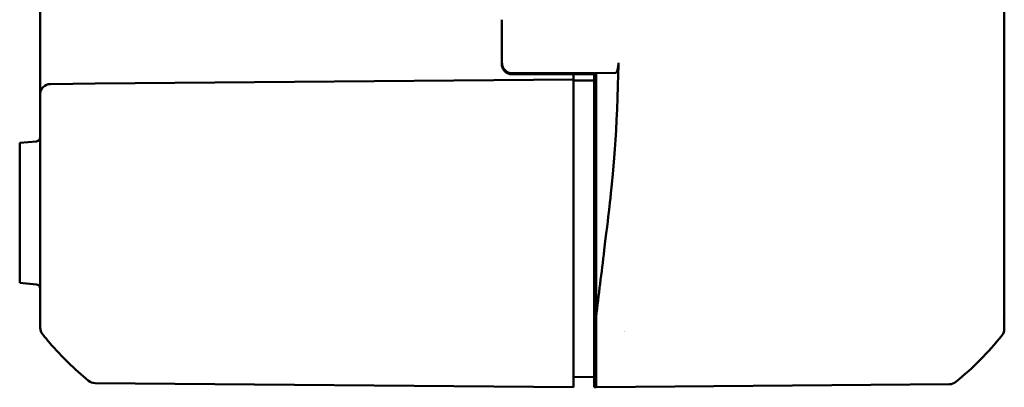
# Model space of a CAD drawing. Header units: millimetres. Extents: x 15 to 430, y 13 to 300.
# Tile 5 of 11: x 191 to 239, y 180 to 198. Entities that reach past the tile are written whole.
import ezdxf

# ---------------------------------------------------------------- set-up
doc = ezdxf.new("R2010")
doc.units = ezdxf.units.MM
doc.header["$LTSCALE"] = 1.5
doc.layers.add('Visible (ISO)', color=7, linetype='Continuous', lineweight=50)

msp = doc.modelspace()

# ---------------------------------------------------------------- linework, layer by layer
at = {"layer": 'Visible (ISO)'}
for p, q in [((238.687, 190.612), (238.687, 250.231)), ((191.687, 245.146), (191.687, 195.701)), ((214.187, 198.334), (214.187, 196.177)), ((214.202, 196.174), (214.202, 196.223)), ((191.687, 195.701), (191.687, 194.701)), ((217.687, 195.424), (194.361, 195.22)), ((214.703, 195.724), (218.787, 195.724)), ((214.704, 195.674), (218.787, 195.674)), ((217.687, 195.674), (217.687, 195.374)), ((217.687, 195.424), (217.687, 195.674)), ((217.687, 195.424), (217.687, 194.924)), ((218.687, 195.365), (217.687, 195.374)), ((218.687, 195.674), (218.687, 195.424)), ((218.687, 195.365), (218.687, 195.424)), ((218.687, 195.424), (218.787, 195.421)), ((218.687, 195.365), (218.687, 194.865)), ((219.743, 195.754), (218.787, 195.724)), ((218.787, 195.674), (218.787, 195.724)), ((218.787, 195.674), (218.787, 189.968)), ((192.183, 195.201), (194.361, 195.22)), ((217.687, 183.193), (217.687, 194.924)), ((191.687, 194.701), (191.687, 190.662)), ((218.687, 183.373), (218.687, 194.865)), ((218.787, 193.424), (218.687, 193.424)), ((191.505, 192.408), (190.687, 192.336)), ((190.687, 192.336), (190.687, 191.924)), ((218.787, 192.423), (218.687, 192.424)), ((190.687, 188.924), (190.687, 191.924)), ((218.787, 189.968), (218.787, 183.835)), ((190.687, 188.924), (190.687, 185.511)), ((191.505, 185.44), (190.687, 185.511)), ((218.687, 183.056), (218.687, 183.373)), ((218.787, 183.835), (218.787, 183.102)), ((238.577, 183.795), (238.578, 183.795)), ((191.687, 183.333), (191.687, 183.324)), ((217.687, 183.193), (217.687, 182.881)), ((217.687, 180.608), (217.687, 182.881)), ((218.687, 183.056), (218.687, 181.119)), ((218.787, 182.926), (218.687, 182.926)), ((218.787, 183.102), (218.787, 182.894)), ((218.787, 180.586), (218.787, 182.894)), ((220.187, 183.13), (220.187, 183.131)), ((238.687, 183.271), (238.687, 183.287)), ((218.687, 181.003), (218.687, 181.119)), ((218.687, 180.954), (218.687, 181.003)), ((194.044, 180.744), (194.05, 180.739)), ((194.361, 180.627), (217.687, 180.424)), ((217.687, 180.924), (218.687, 180.932)), ((217.687, 180.608), (217.687, 180.496)), ((217.687, 180.443), (217.687, 180.496)), ((218.687, 180.424), (218.687, 180.954)), ((218.787, 180.474), (218.787, 180.586)), ((218.787, 180.424), (236.014, 180.575)), ((217.687, 180.443), (217.687, 180.424)), ((218.787, 180.424), (218.687, 180.424)), ((218.787, 180.474), (218.787, 180.424))]:
    msp.add_line(p, q, dxfattribs=at)
for centre, radius, start, end in [((192.187, 194.701), 0.5, 90.5, 180), ((191.487, 192.607), 0.2, 275, 0), ((191.487, 185.24), 0.2, 0, 85), ((194.365, 181.127), 0.5, 230.8737, 269.5)]:
    msp.add_arc(centre, radius, start, end, dxfattribs=at)
for centre, major_axis, ratio, start_param, end_param in [((218.687, 196.177), (-4.5, 0), 0.007755, 0, 0.000762), ((192.187, 183.324), (-0.481, 0.135), 0.999987, 0.274252, 0.948393), ((219.887, 183.227), (0.3, 0), 0.982697, 5.945904, 5.947987), ((226.852, 192.331), (10.611, -10.619), 0.998486, 6.180918, 6.394883), ((238.187, 183.272), (-0.349, 0.358), 0.998485, 3.265455, 3.938795), ((236.009, 181.075), (-0.349, 0.358), 0.998485, 2.37824, 3.051491)]:
    msp.add_ellipse(centre, major_axis=major_axis, ratio=ratio, start_param=start_param, end_param=end_param, dxfattribs=at)
for points, knots in [([(214.658, 195.676), (214.645, 195.677), (214.632, 195.678), (214.598, 195.684), (214.589, 195.686), (214.56, 195.693), (214.539, 195.699), (214.499, 195.714), (214.48, 195.722), (214.435, 195.745), (214.408, 195.761), (214.348, 195.807), (214.316, 195.839), (214.259, 195.915), (214.235, 195.96), (214.206, 196.041), (214.197, 196.075), (214.189, 196.132), (214.188, 196.154), (214.187, 196.176)], [0, 0, 0, 0, 0.01724338, 0.01724338, 0.02291556, 0.02291556, 0.03107057, 0.03107057, 0.03764497, 0.03764497, 0.04708641, 0.04708641, 0.06060463, 0.06060463, 0.07577966, 0.07577966, 0.08636767, 0.08636767, 0.09303419, 0.09303419, 0.09303419, 0.09303419]), ([(214.703, 195.724), (214.669, 195.724), (214.634, 195.727), (214.567, 195.742), (214.534, 195.752), (214.445, 195.791), (214.393, 195.826), (214.305, 195.913), (214.27, 195.965), (214.231, 196.053), (214.22, 196.086), (214.206, 196.154), (214.202, 196.189), (214.202, 196.223)], [0.00000082, 0.00000082, 0.00000082, 0.00000082, 0.01036257, 0.01036257, 0.02072071, 0.02072071, 0.03927548, 0.03927548, 0.05781511, 0.05781511, 0.06821708, 0.06821708, 0.07861604, 0.07861604, 0.07861604, 0.07861604]), ([(214.704, 195.674), (214.67, 195.674), (214.635, 195.677), (214.567, 195.692), (214.534, 195.702), (214.446, 195.741), (214.393, 195.776), (214.306, 195.863), (214.27, 195.915), (214.231, 196.004), (214.22, 196.037), (214.206, 196.105), (214.202, 196.139), (214.202, 196.174)], [0, 0, 0, 0, 0.01037036, 0.01037036, 0.02073843, 0.02073843, 0.03933006, 0.03933006, 0.05790533, 0.05790533, 0.06831925, 0.06831925, 0.07872769, 0.07872769, 0.07872769, 0.07872769]), ([(219.876, 196.23), (219.875, 196.166), (219.871, 196.102), (219.856, 195.988), (219.847, 195.936), (219.823, 195.85), (219.809, 195.816), (219.777, 195.768), (219.76, 195.754), (219.743, 195.754)], [0, 0, 0, 0, 0.01933657, 0.01933657, 0.03798594, 0.03798594, 0.05664294, 0.05664294, 0.07596296, 0.07596296, 0.07596296, 0.07596296]), ([(219.876, 196.23), (219.875, 196.137), (219.873, 196.045), (219.87, 195.859), (219.868, 195.766), (219.867, 195.674)], [0.000001, 0.000001, 0.000001, 0.000001, 0.02790754, 0.02790754, 0.05581088, 0.05581088, 0.05581088, 0.05581088]), ([(219.867, 195.674), (219.803, 192.51), (219.54, 190.121), (219.398, 188.889), (219.333, 188.358), (219.051, 186.012), (218.919, 184.923), (218.787, 183.835)], [0.000001, 0.000001, 0.000001, 0.000001, 0.951942, 0.951942, 1.330705, 1.330705, 1.659496, 1.659496, 1.659496, 1.659496]), ([(191.687, 190.662), (191.687, 190.586), (191.687, 190.511), (191.687, 190.268), (191.687, 190.102), (191.687, 189.672), (191.687, 189.409), (191.687, 189.082), (191.687, 189.016), (191.687, 188.471), (191.687, 188.001), (191.687, 187.409), (191.687, 187.264), (191.687, 186.741), (191.687, 186.378), (191.687, 185.516), (191.687, 185.054), (191.687, 184.639), (191.687, 184.612), (191.687, 184.153), (191.687, 183.823), (191.687, 183.604), (191.687, 183.596), (191.687, 183.57), (191.687, 183.553), (191.687, 183.473), (191.687, 183.424), (191.687, 183.369), (191.687, 183.353), (191.687, 183.338), (191.687, 183.336), (191.687, 183.334)], [0, 0, 0, 0, 0.022686, 0.022686, 0.072721, 0.072721, 0.152355, 0.152355, 0.172822, 0.172822, 0.32041, 0.32041, 0.369066, 0.369066, 0.498701, 0.498701, 0.699866, 0.699866, 0.713628, 0.713628, 0.944284, 0.944284, 0.952598, 0.952598, 0.973523, 0.973523, 1.053813, 1.053813, 1.102848, 1.102848, 1.139982, 1.139982, 1.139982, 1.139982]), ([(238.687, 183.287), (238.687, 183.287), (238.687, 183.287), (238.687, 183.29), (238.687, 183.297), (238.687, 183.342), (238.687, 183.379), (238.687, 183.518), (238.687, 183.648), (238.687, 183.848), (238.687, 183.881), (238.687, 184.14), (238.687, 184.423), (238.687, 185.13), (238.687, 185.559), (238.687, 186.093), (238.687, 186.15), (238.687, 186.692), (238.687, 187.227), (238.687, 188.012), (238.687, 188.242), (238.687, 188.533), (238.687, 188.59), (238.687, 188.953), (238.687, 189.266), (238.687, 189.629), (238.687, 189.677), (238.687, 189.875), (238.687, 190.024), (238.687, 190.222), (238.687, 190.27), (238.687, 190.416), (238.687, 190.514), (238.687, 190.612)], [0, 0, 0, 0, 0.001224, 0.001224, 0.062293, 0.062293, 0.139246, 0.139246, 0.273655, 0.273655, 0.299663, 0.299663, 0.464975, 0.464975, 0.648126, 0.648126, 0.669558, 0.669558, 0.850614, 0.850614, 0.924097, 0.924097, 0.941617, 0.941617, 1.036717, 1.036717, 1.05123, 1.05123, 1.096174, 1.096174, 1.11054, 1.11054, 1.140022, 1.140022, 1.140022, 1.140022]), ([(194.044, 180.744), (193.35, 181.309), (192.716, 181.93), (192.153, 182.582), (192.034, 182.721), (191.915, 182.864), (191.797, 183.012)], [5.237006, 5.237006, 5.237006, 5.237006, 5.4955123, 5.4955123, 5.4955123, 5.5503503, 5.5503503, 5.5503503, 5.5503503])]:
    msp.add_open_spline(points, degree=3, knots=knots, dxfattribs=at)

doc.saveas('drawing.dxf')
